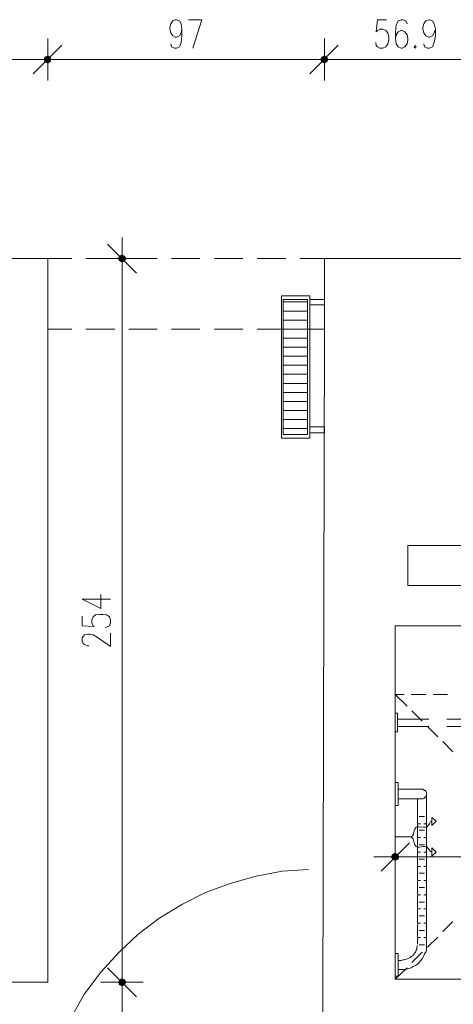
# Model space of a CAD drawing. Header units: millimetres. Extents: x -1147 to 4913, y -2332 to 921.
# Tile 67 of 119: x 2932 to 3084, y -263 to 83. Entities that reach past the tile are written whole.
import ezdxf

# ---------------------------------------------------------------- set-up
doc = ezdxf.new("R2010")
doc.units = ezdxf.units.MM
doc.header["$LTSCALE"] = 0.2
doc.layers.add('C00-00-00', color=7, linetype='Continuous')
doc.layers.add('C97-97-97', color=7, linetype='Continuous', true_color=0x979797)

msp = doc.modelspace()

# ---------------------------------------------------------------- hatches: boundary and pattern name
at = {"layer": 'C00-00-00'}
h = msp.add_hatch(color=256, dxfattribs=at)
h.dxf.hatch_style = 2
h.paths.add_polyline_path([(2941.073, 69.645), (2940.86, 68.798), (2943.187, 68.798)])
h = msp.add_hatch(color=256, dxfattribs=at)
h.dxf.hatch_style = 2
h.paths.add_polyline_path([(2943.187, 68.798), (2940.86, 68.798), (2941.073, 69.645)])
h = msp.add_hatch(color=256, dxfattribs=at)
h.dxf.hatch_style = 2
h.paths.add_polyline_path([(2942.128, 70.07), (2941.073, 69.645), (2942.975, 69.645)])
h = msp.add_hatch(color=256, dxfattribs=at)
h.dxf.hatch_style = 2
h.paths.add_polyline_path([(2942.975, 69.645), (2941.073, 69.645), (2942.128, 70.07)])
h = msp.add_hatch(color=256, dxfattribs=at)
h.dxf.hatch_style = 2
h.paths.add_polyline_path([(2941.073, 69.645), (2942.975, 69.645), (2943.187, 68.798)])
h = msp.add_hatch(color=256, dxfattribs=at)
h.dxf.hatch_style = 2
h.paths.add_polyline_path([(2943.187, 68.798), (2942.975, 69.645), (2941.073, 69.645)])
h = msp.add_hatch(color=256, dxfattribs=at)
h.dxf.hatch_style = 2
h.paths.add_polyline_path([(3038.226, 69.645), (3037.801, 68.798), (3040.345, 68.798)])
h = msp.add_hatch(color=256, dxfattribs=at)
h.dxf.hatch_style = 2
h.paths.add_polyline_path([(3040.345, 68.798), (3037.801, 68.798), (3038.226, 69.645)])
h = msp.add_hatch(color=256, dxfattribs=at)
h.dxf.hatch_style = 2
h.paths.add_polyline_path([(3039.073, 70.07), (3038.226, 69.645), (3039.919, 69.645)])
h = msp.add_hatch(color=256, dxfattribs=at)
h.dxf.hatch_style = 2
h.paths.add_polyline_path([(3039.919, 69.645), (3038.226, 69.645), (3039.073, 70.07)])
h = msp.add_hatch(color=256, dxfattribs=at)
h.dxf.hatch_style = 2
h.paths.add_polyline_path([(3038.226, 69.645), (3039.919, 69.645), (3040.345, 68.798)])
h = msp.add_hatch(color=256, dxfattribs=at)
h.dxf.hatch_style = 2
h.paths.add_polyline_path([(3040.345, 68.798), (3039.919, 69.645), (3038.226, 69.645)])
h = msp.add_hatch(color=256, dxfattribs=at)
h.dxf.hatch_style = 2
h.paths.add_polyline_path([(2940.86, 68.798), (2941.073, 67.951), (2942.975, 67.951)])
h = msp.add_hatch(color=256, dxfattribs=at)
h.dxf.hatch_style = 2
h.paths.add_polyline_path([(2940.86, 68.798), (2943.187, 68.798), (2942.975, 67.951)])
h = msp.add_hatch(color=256, dxfattribs=at)
h.dxf.hatch_style = 2
h.paths.add_polyline_path([(2942.975, 67.951), (2943.187, 68.798), (2940.86, 68.798)])
h = msp.add_hatch(color=256, dxfattribs=at)
h.dxf.hatch_style = 2
h.paths.add_polyline_path([(2942.975, 67.951), (2941.073, 67.951), (2940.86, 68.798)])
h = msp.add_hatch(color=256, dxfattribs=at)
h.dxf.hatch_style = 2
h.paths.add_polyline_path([(2941.073, 67.951), (2942.975, 67.951), (2942.128, 67.526)])
h = msp.add_hatch(color=256, dxfattribs=at)
h.dxf.hatch_style = 2
h.paths.add_polyline_path([(2942.128, 67.526), (2942.975, 67.951), (2941.073, 67.951)])
h = msp.add_hatch(color=256, dxfattribs=at)
h.dxf.hatch_style = 2
h.paths.add_polyline_path([(3037.801, 68.798), (3038.226, 67.951), (3039.919, 67.951)])
h = msp.add_hatch(color=256, dxfattribs=at)
h.dxf.hatch_style = 2
h.paths.add_polyline_path([(3037.801, 68.798), (3040.345, 68.798), (3039.919, 67.951)])
h = msp.add_hatch(color=256, dxfattribs=at)
h.dxf.hatch_style = 2
h.paths.add_polyline_path([(3039.919, 67.951), (3040.345, 68.798), (3037.801, 68.798)])
h = msp.add_hatch(color=256, dxfattribs=at)
h.dxf.hatch_style = 2
h.paths.add_polyline_path([(3039.919, 67.951), (3038.226, 67.951), (3037.801, 68.798)])
h = msp.add_hatch(color=256, dxfattribs=at)
h.dxf.hatch_style = 2
h.paths.add_polyline_path([(3038.226, 67.951), (3039.919, 67.951), (3039.073, 67.526)])
h = msp.add_hatch(color=256, dxfattribs=at)
h.dxf.hatch_style = 2
h.paths.add_polyline_path([(3039.073, 67.526), (3039.919, 67.951), (3038.226, 67.951)])
h = msp.add_hatch(color=256, dxfattribs=at)
h.dxf.hatch_style = 2
h.paths.add_polyline_path([(2967.317, -1.898), (2968.164, -2.323), (2968.164, 0.217)])
h = msp.add_hatch(color=256, dxfattribs=at)
h.dxf.hatch_style = 2
h.paths.add_polyline_path([(2967.317, -1.898), (2967.317, -0.204), (2968.164, 0.217)])
h = msp.add_hatch(color=256, dxfattribs=at)
h.dxf.hatch_style = 2
h.paths.add_polyline_path([(2968.164, -2.323), (2968.164, 0.217), (2969.011, -0.204)])
h = msp.add_hatch(color=256, dxfattribs=at)
h.dxf.hatch_style = 2
h.paths.add_polyline_path([(2966.896, -1.051), (2967.317, -1.898), (2967.317, -0.204)])
h = msp.add_hatch(color=256, dxfattribs=at)
h.dxf.hatch_style = 2
h.paths.add_polyline_path([(2968.164, -2.323), (2969.011, -1.898), (2969.011, -0.204)])
h = msp.add_hatch(color=256, dxfattribs=at)
h.dxf.hatch_style = 2
h.paths.add_polyline_path([(2969.011, -1.898), (2969.011, -0.204), (2969.432, -1.051)])
h = msp.add_hatch(color=256, dxfattribs=at)
h.dxf.hatch_style = 2
h.paths.add_polyline_path([(3065.109, -211.024), (3062.568, -211.024), (3062.99, -210.178)])
h = msp.add_hatch(color=256, dxfattribs=at)
h.dxf.hatch_style = 2
h.paths.add_polyline_path([(3064.896, -210.178), (3062.99, -210.178), (3063.837, -209.756)])
h = msp.add_hatch(color=256, dxfattribs=at)
h.dxf.hatch_style = 2
h.paths.add_polyline_path([(3065.109, -211.024), (3064.896, -210.178), (3062.99, -210.178)])
h = msp.add_hatch(color=256, dxfattribs=at)
h.dxf.hatch_style = 2
h.paths.add_polyline_path([(3064.896, -211.871), (3065.109, -211.024), (3062.568, -211.024)])
h = msp.add_hatch(color=256, dxfattribs=at)
h.dxf.hatch_style = 2
h.paths.add_polyline_path([(3064.896, -211.871), (3062.99, -211.871), (3062.568, -211.024)])
h = msp.add_hatch(color=256, dxfattribs=at)
h.dxf.hatch_style = 2
h.paths.add_polyline_path([(3063.837, -212.296), (3064.896, -211.871), (3062.99, -211.871)])
h = msp.add_hatch(color=256, dxfattribs=at)
h.dxf.hatch_style = 2
h.paths.add_polyline_path([(2967.317, -254.204), (2967.317, -255.901), (2966.896, -255.05)])
h = msp.add_hatch(color=256, dxfattribs=at)
h.dxf.hatch_style = 2
h.paths.add_polyline_path([(2966.896, -255.05), (2967.317, -255.901), (2967.317, -254.204)])
h = msp.add_hatch(color=256, dxfattribs=at)
h.dxf.hatch_style = 2
h.paths.add_polyline_path([(2968.164, -253.782), (2967.317, -254.204), (2967.317, -255.901)])
h = msp.add_hatch(color=256, dxfattribs=at)
h.dxf.hatch_style = 2
h.paths.add_polyline_path([(2968.164, -253.782), (2968.164, -256.322), (2967.317, -255.901)])
h = msp.add_hatch(color=256, dxfattribs=at)
h.dxf.hatch_style = 2
h.paths.add_polyline_path([(2967.317, -255.901), (2968.164, -256.322), (2968.164, -253.782)])
h = msp.add_hatch(color=256, dxfattribs=at)
h.dxf.hatch_style = 2
h.paths.add_polyline_path([(2967.317, -255.901), (2967.317, -254.204), (2968.164, -253.782)])
h = msp.add_hatch(color=256, dxfattribs=at)
h.dxf.hatch_style = 2
h.paths.add_polyline_path([(2969.011, -254.204), (2968.164, -253.782), (2968.164, -256.322)])
h = msp.add_hatch(color=256, dxfattribs=at)
h.dxf.hatch_style = 2
h.paths.add_polyline_path([(2968.164, -256.322), (2968.164, -253.782), (2969.011, -254.204)])
h = msp.add_hatch(color=256, dxfattribs=at)
h.dxf.hatch_style = 2
h.paths.add_polyline_path([(2969.011, -254.204), (2969.011, -255.901), (2968.164, -256.322)])
h = msp.add_hatch(color=256, dxfattribs=at)
h.dxf.hatch_style = 2
h.paths.add_polyline_path([(2968.164, -256.322), (2969.011, -255.901), (2969.011, -254.204)])
h = msp.add_hatch(color=256, dxfattribs=at)
h.dxf.hatch_style = 2
h.paths.add_polyline_path([(2969.432, -255.05), (2969.011, -254.204), (2969.011, -255.901)])
h = msp.add_hatch(color=256, dxfattribs=at)
h.dxf.hatch_style = 2
h.paths.add_polyline_path([(2969.011, -255.901), (2969.011, -254.204), (2969.432, -255.05)])

# ---------------------------------------------------------------- linework, layer by layer
at = {"layer": 'C00-00-00', "lineweight": 0}
for points in [[(2989.12, 79.384), (2988.907, 78.112), (2988.273, 77.053), (2987.213, 76.631), (2986.792, 76.631), (2985.945, 77.053), (2985.311, 78.112), (2984.886, 79.384), (2984.886, 80.018), (2985.311, 81.286), (2985.945, 82.346), (2986.792, 82.767), (2987.213, 82.767), (2988.273, 82.346), (2988.907, 81.286), (2989.12, 79.384), (2989.12, 77.053), (2988.907, 74.725), (2988.273, 73.245), (2987.213, 72.819), (2986.579, 72.819), (2985.52, 73.245), (2985.311, 74.3)], [(2992.932, 72.819), (2996.106, 82.767), (2991.447, 82.767)], [(3060.875, 82.767), (3057.701, 82.767), (3057.275, 78.534), (3057.701, 78.959), (3058.548, 79.384), (3059.607, 79.384), (3060.662, 78.959), (3061.296, 78.112), (3061.722, 76.631), (3061.722, 75.572), (3061.296, 74.3), (3060.662, 73.245), (3059.607, 72.819), (3058.548, 72.819), (3057.701, 73.245), (3057.275, 73.666), (3057.063, 74.725)], [(3068.07, 81.286), (3067.649, 82.346), (3066.589, 82.767), (3065.955, 82.767), (3064.896, 82.346), (3064.262, 80.865), (3064.049, 78.534), (3064.049, 76.206), (3064.262, 74.3), (3064.896, 73.245), (3065.955, 72.819), (3066.377, 72.819), (3067.223, 73.245), (3068.07, 74.3), (3068.283, 75.572), (3068.283, 76.206), (3068.07, 77.474), (3067.223, 78.534), (3066.377, 78.959), (3065.955, 78.959), (3064.896, 78.534), (3064.262, 77.474), (3064.049, 76.206)], [(3078.018, 79.384), (3077.597, 78.112), (3076.959, 77.053), (3075.903, 76.631), (3075.691, 76.631), (3074.631, 77.053), (3073.997, 78.112), (3073.576, 79.384), (3073.576, 80.018), (3073.997, 81.286), (3074.631, 82.346), (3075.691, 82.767), (3075.903, 82.767), (3076.959, 82.346), (3077.597, 81.286), (3078.018, 79.384), (3078.018, 77.053), (3077.597, 74.725), (3076.959, 73.245), (3075.903, 72.819), (3075.265, 72.819), (3074.21, 73.245), (3073.997, 74.3)], [(2942.128, 61.39), (2942.128, 76.206)], [(2942.128, 76.206), (2942.128, 61.39)], [(3039.073, 61.39), (3039.073, 76.206)], [(3039.073, 76.206), (3039.073, 61.39)], [(2947, 73.879), (2937.052, 63.718)], [(2937.052, 63.718), (2947, 73.879)], [(3043.94, 73.879), (3033.992, 63.718)], [(3033.992, 63.718), (3043.94, 73.879)], [(2774.066, 68.798), (2937.052, 68.798)], [(2934.507, 68.798), (2949.536, 68.798)], [(2949.536, 68.798), (2934.507, 68.798)], [(2947, 68.798), (3033.992, 68.798)], [(3031.452, 68.798), (3046.481, 68.798)], [(3046.481, 68.798), (3031.452, 68.798)], [(3043.94, 68.798), (3090.932, 68.798)], [(2963.084, 4.029), (2973.244, -6.131)], [(2968.164, -8.459), (2968.164, 6.357)], [(2942.128, -10.999), (2942.128, -1.051), (2950.595, -1.051)], [(2955.463, -1.051), (2965.624, -1.051)], [(2975.572, -1.051), (2960.756, -1.051)], [(2970.491, -1.051), (2980.44, -1.051)], [(2985.52, -1.051), (2995.468, -1.051)], [(3000.548, -1.051), (3010.496, -1.051)], [(3015.577, -1.051), (3025.525, -1.051)], [(3030.605, -1.051), (3039.073, -1.051)], [(3039.073, -1.051), (3039.073, -10.999)], [(2968.164, -6.131), (2968.164, -249.97)], [(2950.595, -25.815), (2942.128, -25.815), (2942.128, -16.08)], [(3024.678, -16.292), (3033.146, -16.292)], [(3039.073, -16.08), (3039.073, -25.815), (3030.605, -25.815)], [(3033.992, -15.446), (3039.073, -15.446), (3039.073, -17.352), (3033.992, -17.352)], [(3024.678, -19.466), (3033.146, -19.466)], [(3024.678, -22.641), (3033.146, -22.641)], [(2965.624, -25.815), (2955.463, -25.815)], [(2980.44, -25.815), (2970.491, -25.815)], [(2995.468, -25.815), (2985.52, -25.815)], [(3010.496, -25.815), (3000.548, -25.815)], [(3025.525, -25.815), (3015.577, -25.815)], [(3024.678, -25.815), (3033.146, -25.815)], [(3024.678, -28.993), (3033.146, -28.993)], [(3024.678, -32.167), (3033.146, -32.167)], [(3024.678, -35.342), (3033.146, -35.342)], [(3024.678, -38.516), (3033.146, -38.516)], [(3024.678, -41.69), (3033.146, -41.69)], [(3024.678, -44.864), (3033.146, -44.864)], [(3024.678, -48.043), (3033.146, -48.043)], [(3024.678, -51.217), (3033.146, -51.217)], [(3024.678, -54.391), (3033.146, -54.391)], [(3024.678, -57.565), (3033.146, -57.565)], [(3024.678, -60.74), (3033.146, -60.74)], [(3033.992, -60.106), (3039.073, -60.106), (3039.073, -62.224), (3033.992, -62.224)], [(3068.283, -115.777), (3068.283, -101.804), (3091.991, -101.804), (3091.991, -115.777), (3068.283, -115.777), (3068.283, -110.484)], [(3068.283, -107.31), (3068.283, -101.804), (3073.785, -101.804)], [(3076.959, -101.804), (3083.311, -101.804)], [(3073.785, -115.777), (3068.283, -115.777)], [(3083.311, -115.777), (3076.959, -115.777)], [(2954.195, -120.641), (2960.756, -123.819), (2960.756, -118.951)], [(2954.195, -120.641), (2964.143, -120.641)], [(2954.195, -126.572), (2954.195, -129.955), (2958.429, -130.168), (2958.003, -129.955), (2957.582, -128.899), (2957.582, -127.84), (2958.003, -126.781), (2958.85, -126.147), (2960.331, -125.934), (2961.39, -125.934), (2962.662, -126.147), (2963.722, -126.781), (2964.143, -127.84), (2964.143, -128.899), (2963.722, -129.955), (2963.296, -130.168), (2962.237, -130.593)], [(2956.522, -136.941), (2956.101, -136.941), (2955.042, -136.52), (2954.62, -136.307), (2954.195, -135.461), (2954.195, -134.188), (2954.62, -133.554), (2955.042, -133.133), (2956.101, -132.92), (2956.948, -132.92), (2958.003, -133.133), (2959.484, -133.98), (2964.143, -137.154), (2964.143, -132.499)], [(3075.691, -162.765), (3064.896, -162.765)], [(3064.896, -165.305), (3075.691, -165.305)], [(3094.74, -162.765), (3082.039, -162.765)], [(3082.039, -165.305), (3094.74, -165.305)], [(3064.896, -190.707), (3073.576, -190.707), (3073.785, -190.494), (3073.997, -190.494), (3074.21, -190.281), (3074.423, -190.069), (3074.631, -190.069), (3074.631, -189.86), (3074.844, -189.647), (3074.844, -188.375), (3074.631, -188.167), (3074.631, -187.954), (3074.423, -187.741), (3074.21, -187.741), (3073.997, -187.528), (3073.785, -187.528), (3073.576, -187.316), (3064.896, -187.316)], [(3074.844, -202.136), (3074.844, -199.383), (3074.631, -199.383), (3074.844, -199.174), (3074.844, -189.013)], [(3071.67, -202.136), (3071.67, -199.595), (3071.883, -199.383), (3071.883, -199.174), (3071.67, -198.961), (3071.67, -190.707)], [(3074.21, -196.843), (3072.304, -196.843)], [(3069.342, -204.038), (3069.764, -203.829), (3070.189, -203.404), (3070.61, -201.923), (3070.823, -201.289), (3071.244, -200.655), (3071.67, -200.442), (3072.304, -200.442), (3073.785, -200.655), (3074.423, -200.655), (3075.057, -200.442), (3075.478, -200.021), (3075.903, -199.383), (3076.325, -198.749), (3076.75, -198.536)], [(3072.729, -199.383), (3071.883, -199.383)], [(3074.631, -199.383), (3073.997, -199.383)], [(3063.837, -203.616), (3063.837, -218.645)], [(3071.67, -241.715), (3071.67, -239.6), (3071.883, -239.6), (3071.883, -239.175), (3071.67, -238.966), (3071.67, -234.733), (3071.883, -234.52), (3071.883, -234.095), (3071.67, -234.095), (3071.67, -229.652), (3071.883, -229.44), (3071.883, -229.227), (3071.67, -229.018), (3071.67, -224.572), (3071.883, -224.572), (3071.883, -224.147), (3071.67, -223.938), (3071.67, -219.704), (3071.883, -219.492), (3071.883, -219.279), (3071.67, -219.07), (3071.67, -214.624), (3071.883, -214.411), (3071.883, -214.199), (3071.67, -213.99), (3071.67, -209.544), (3071.883, -209.544), (3071.883, -209.122), (3071.67, -209.122), (3071.67, -204.676), (3071.883, -204.463), (3071.883, -204.25), (3071.67, -204.038), (3071.67, -202.136)], [(3074.21, -201.71), (3072.304, -201.71)], [(3074.844, -241.715), (3074.844, -239.6), (3074.631, -239.388), (3074.844, -239.175), (3074.844, -234.52), (3074.631, -234.307), (3074.844, -234.095), (3074.844, -229.44), (3074.631, -229.227), (3074.844, -229.227), (3074.844, -224.572), (3074.631, -224.359), (3074.844, -224.147), (3074.844, -219.492), (3074.631, -219.279), (3074.844, -219.279), (3074.844, -214.411), (3074.631, -214.411), (3074.844, -214.199), (3074.844, -209.544), (3074.631, -209.331), (3074.844, -209.122), (3074.844, -204.463), (3074.631, -204.25), (3074.844, -204.25), (3074.844, -202.136)], [(3058.969, -216.105), (3068.917, -206.157)], [(3063.837, -204.038), (3069.342, -204.038), (3069.764, -204.25), (3070.189, -204.676), (3070.61, -206.157), (3070.823, -206.791), (3071.244, -207.429), (3071.67, -207.637), (3072.304, -207.637), (3073.785, -207.429), (3074.423, -207.429), (3075.057, -207.637), (3075.478, -208.063), (3075.903, -208.697), (3076.325, -209.122), (3076.75, -209.331)], [(3072.729, -204.25), (3071.883, -204.25)], [(3074.21, -206.791), (3072.304, -206.791)], [(3074.631, -204.25), (3073.997, -204.25)], [(3072.729, -209.331), (3071.883, -209.331)], [(3074.631, -209.331), (3073.997, -209.331)], [(3071.457, -211.024), (3056.429, -211.024)], [(3230.63, -211.024), (3068.917, -211.024)], [(3074.21, -211.871), (3072.304, -211.871)], [(3033.571, -215.471), (3024.257, -216.105), (3015.156, -217.798), (3006.054, -220.338), (2997.374, -223.513), (2989.12, -227.746), (2981.074, -232.614), (2973.67, -238.332), (2966.896, -244.681), (2960.756, -251.455), (2955.042, -259.075), (2950.383, -267.117), (2946.362, -275.372), (2943.187, -284.26), (2940.86, -293.153)], [(3072.729, -214.411), (3071.883, -214.411)], [(3074.21, -216.739), (3072.304, -216.739)], [(3074.631, -214.411), (3073.997, -214.411)], [(3072.729, -219.279), (3071.883, -219.279)], [(3074.631, -219.279), (3073.997, -219.279)], [(3072.729, -224.359), (3071.883, -224.359)], [(3074.21, -221.819), (3072.304, -221.819)], [(3074.631, -224.359), (3073.997, -224.359)], [(3074.21, -226.899), (3072.304, -226.899)], [(3072.729, -229.227), (3071.883, -229.227)], [(3074.631, -229.227), (3073.997, -229.227)], [(3072.729, -234.307), (3071.883, -234.307)], [(3074.21, -231.767), (3072.304, -231.767)], [(3074.631, -234.307), (3073.997, -234.307)], [(3074.21, -236.848), (3072.304, -236.848)], [(3074.844, -241.715), (3074.844, -243.621), (3074.631, -244.468), (3074.21, -245.102), (3073.785, -245.949), (3073.363, -246.796), (3072.938, -247.434), (3072.304, -248.068), (3071.67, -248.702), (3071.036, -249.127), (3070.189, -249.549), (3069.555, -249.97), (3068.708, -250.183), (3067.857, -250.395), (3067.011, -250.608), (3064.896, -250.608)], [(3072.729, -239.388), (3071.883, -239.388)], [(3074.631, -239.388), (3073.997, -239.388)], [(3064.896, -247.434), (3065.955, -247.434), (3066.589, -247.221), (3067.011, -247.221), (3067.649, -247.008), (3068.07, -246.796), (3068.708, -246.587), (3069.13, -246.374), (3069.555, -245.949), (3069.976, -245.74), (3070.402, -245.315), (3070.61, -244.889), (3071.036, -244.468), (3071.244, -243.834), (3071.457, -243.409), (3071.457, -242.775), (3071.67, -242.141)], [(3074.21, -241.928), (3072.304, -241.928)], [(2968.164, -247.642), (2968.164, -262.458)], [(2968.164, -262.458), (2968.164, -247.642)], [(2973.244, -260.131), (2963.084, -249.97)], [(2963.084, -249.97), (2973.244, -260.131)], [(2960.756, -255.05), (2975.572, -255.05)], [(2975.572, -255.05), (2960.756, -255.05)], [(2968.164, -260.131), (2968.164, -472.644)]]:
    msp.add_lwpolyline(points, dxfattribs=at)
for points in [[(3071.036, 73.666), (3070.61, 73.245), (3071.036, 72.819), (3071.244, 73.245)], [(2943.187, 68.798), (2942.975, 69.645), (2942.128, 70.07), (2941.073, 69.645), (2940.86, 68.798), (2941.073, 67.951), (2942.128, 67.526), (2942.975, 67.951)], [(2940.86, 68.798), (2941.073, 67.951), (2942.128, 67.526), (2942.975, 67.951), (2943.187, 68.798), (2942.975, 69.645), (2942.128, 70.07), (2941.073, 69.645)], [(3040.345, 68.798), (3039.919, 69.645), (3039.073, 70.07), (3038.226, 69.645), (3037.801, 68.798), (3038.226, 67.951), (3039.073, 67.526), (3039.919, 67.951)], [(3037.801, 68.798), (3038.226, 67.951), (3039.073, 67.526), (3039.919, 67.951), (3040.345, 68.798), (3039.919, 69.645), (3039.073, 70.07), (3038.226, 69.645)], [(2968.164, 0.217), (2967.317, -0.204), (2966.896, -1.051), (2967.317, -1.898), (2968.164, -2.323), (2969.011, -1.898), (2969.432, -1.051), (2969.011, -0.204)], [(2942.128, -1.051), (2942.128, -255.05), (2844.128, -255.05), (2844.128, -477.516), (2955.042, -477.516), (2955.042, -616.789), (3068.07, -616.789), (3068.07, -701.033), (3051.561, -701.033), (3051.561, -633.298), (2938.532, -633.298), (2938.532, -511.802), (2708.025, -511.802), (2708.025, -540.166), (2674.794, -540.166), (2674.794, -511.802), (2647.49, -511.802), (2647.49, -478.571), (2819.151, -478.571), (2819.151, -25.815), (2774.491, -25.815), (2774.491, -1.051)], [(3362.713, -173.985), (3362.713, -359.828), (3314.662, -359.828), (3314.662, -270.504), (3063.837, -270.504), (3063.415, -310.509), (3038.439, -310.509), (3039.073, -25.815), (3039.073, -1.051), (3091.991, -1.051), (3091.991, -129.955), (3063.837, -129.955), (3063.837, -253.991), (3315.934, -253.991), (3315.934, -173.985)], [(3033.992, -64.126), (3033.992, -14.173), (3024.044, -14.173), (3024.044, -64.126)], [(3033.146, -62.858), (3033.146, -15.446), (3024.679, -15.446), (3024.679, -62.858)], [(3064.683, -167.211), (3064.683, -160.649), (3063.836, -160.649), (3063.836, -167.211)], [(3064.896, -193.034), (3064.896, -184.991), (3063.838, -184.991), (3063.838, -193.034)], [(3076.75, -197.268), (3076.75, -200.021), (3078.231, -198.536)], [(3062.568, -211.024), (3062.99, -211.871), (3063.837, -212.296), (3064.896, -211.871), (3065.109, -211.024), (3064.896, -210.178), (3063.837, -209.756), (3062.99, -210.178)], [(3076.75, -210.816), (3076.75, -207.85), (3078.231, -209.331)], [(3064.896, -252.935), (3064.896, -244.892), (3063.838, -244.892), (3063.838, -252.935)], [(2968.164, -256.322), (2969.011, -255.901), (2969.432, -255.05), (2969.011, -254.204), (2968.164, -253.782), (2967.317, -254.204), (2966.896, -255.05), (2967.317, -255.901)], [(2968.164, -253.782), (2967.317, -254.204), (2966.896, -255.05), (2967.317, -255.901), (2968.164, -256.322), (2969.011, -255.901), (2969.432, -255.05), (2969.011, -254.204)]]:
    msp.add_lwpolyline(points, close=True, dxfattribs=at)
at = {"layer": 'C97-97-97', "lineweight": 0}
for points in [[(3063.837, -154.089), (3067.011, -154.089)], [(3068.07, -158.11), (3063.837, -154.089)], [(3069.555, -154.089), (3074.631, -154.089)], [(3077.172, -154.089), (3082.252, -154.089)], [(3073.363, -163.399), (3069.764, -159.803)], [(3078.865, -168.904), (3075.265, -165.305)], [(3084.158, -174.193), (3080.558, -170.598)], [(3084.158, -233.673), (3080.558, -237.273)], [(3078.865, -239.175), (3075.265, -242.775)], [(3073.363, -244.468), (3069.764, -248.068)], [(3068.07, -249.97), (3063.837, -253.991)]]:
    msp.add_lwpolyline(points, dxfattribs=at)

doc.saveas('drawing.dxf')
